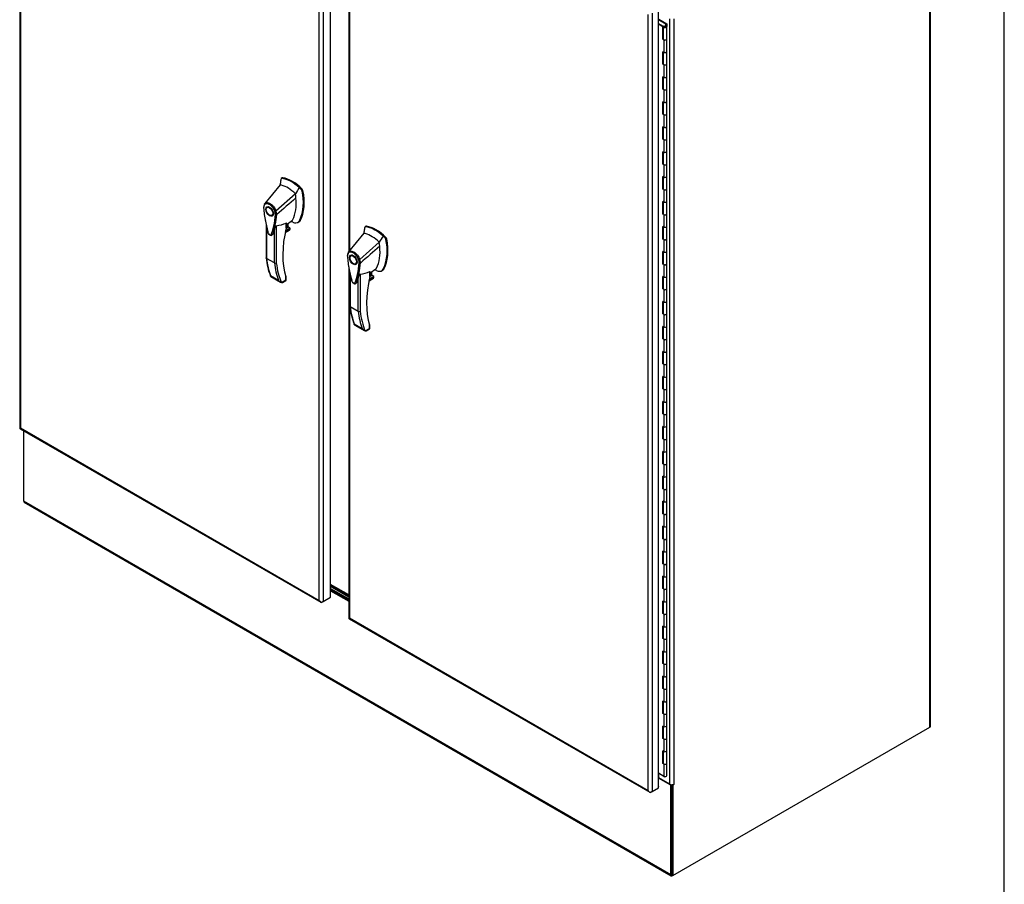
# Model space of a CAD drawing. Header units: inches. Extents: x 1 to 359, y -2 to 239.
# Tile 66 of 67: x 295 to 359, y 142 to 199. Entities that reach past the tile are written whole.
import ezdxf

# ---------------------------------------------------------------- set-up
doc = ezdxf.new("R2010")
doc.units = ezdxf.units.IN
doc.header["$MEASUREMENT"] = 0
for name, color, linetype in [('COM54746-60', 7, 'Continuous'), ('COM70098', 7, 'Continuous'), ('COM70739-9', 7, 'Continuous'), ('COM71195-7', 7, 'Continuous'), ('COM71196-7', 7, 'Continuous'), ('COM71299-7', 7, 'Continuous'), ('COM71300-7', 7, 'Continuous'), ('COM71301-7', 7, 'Continuous'), ('Default', 7, 'Continuous'), ('GSK87756', 7, 'Continuous'), ('HAN13068', 7, 'Continuous')]:
    doc.layers.add(name, color=color, linetype=linetype)

# ---------------------------------------------------------------- blocks, each defined once
blk = doc.blocks.new('SE6')
at = {"layer": 'COM54746-60', "color": 7, "linetype": 'Continuous'}
for p, q in [((337.078, 198.532), (336.596, 198.811)), ((336.596, 198.573), (336.897, 198.399)), ((336.893, 198.351), (336.596, 198.522)), ((336.632, 198.841), (337.14, 198.547)), ((336.897, 198.399), (336.897, 197.583)), ((336.941, 198.419), (336.985, 198.394)), ((336.985, 198.394), (336.985, 198.389)), ((337.078, 198.373), (337.078, 198.532)), ((337.14, 198.547), (337.14, 198.374)), ((336.893, 197.534), (336.893, 198.351)), ((336.907, 198.371), (336.907, 197.555)), ((336.974, 198.371), (336.974, 198.358)), ((337.074, 198.358), (337.074, 198.371)), ((337.078, 198.373), (337.078, 198.369)), ((337.141, 197.555), (337.141, 198.371)), ((336.893, 197.534), (336.941, 197.507)), ((336.907, 197.577), (336.897, 197.583)), ((336.941, 197.507), (336.941, 196.69)), ((337.141, 196.737), (337.141, 197.555)), ((336.941, 196.69), (336.893, 196.717)), ((336.893, 195.902), (336.893, 196.717)), ((336.897, 196.715), (336.897, 195.95)), ((336.907, 196.71), (336.907, 195.922)), ((337.141, 195.922), (337.141, 196.738)), ((336.941, 195.874), (336.893, 195.902)), ((336.897, 195.95), (336.907, 195.944)), ((336.941, 195.874), (336.941, 195.057)), ((337.141, 195.104), (337.141, 195.922)), ((336.941, 195.057), (336.893, 195.084)), ((336.893, 194.269), (336.893, 195.084)), ((336.897, 195.082), (336.897, 194.317)), ((336.907, 195.077), (336.907, 194.289)), ((337.141, 194.289), (337.141, 195.105)), ((336.941, 194.241), (336.893, 194.269)), ((336.897, 194.317), (336.907, 194.311)), ((336.941, 194.241), (336.941, 193.424)), ((337.141, 193.471), (337.141, 194.289)), ((336.941, 193.424), (336.893, 193.451)), ((336.893, 192.636), (336.893, 193.451)), ((336.897, 193.449), (336.897, 192.684)), ((336.907, 193.444), (336.907, 192.656)), ((337.141, 192.656), (337.141, 193.472)), ((336.941, 192.608), (336.893, 192.636)), ((336.897, 192.684), (336.907, 192.678)), ((336.941, 192.608), (336.941, 191.791)), ((337.141, 191.839), (337.141, 192.656)), ((336.941, 191.791), (336.893, 191.818)), ((336.893, 191.003), (336.893, 191.818)), ((336.897, 191.816), (336.897, 191.051)), ((336.907, 191.811), (336.907, 191.023)), ((337.141, 191.023), (337.141, 191.839)), ((336.941, 190.975), (336.893, 191.003)), ((336.897, 191.051), (336.907, 191.045)), ((336.941, 190.975), (336.941, 190.158)), ((337.141, 190.206), (337.141, 191.023)), ((336.941, 190.158), (336.893, 190.185)), ((336.893, 189.37), (336.893, 190.185)), ((336.897, 190.183), (336.897, 189.418)), ((336.907, 190.178), (336.907, 189.39)), ((337.141, 189.39), (337.141, 190.206)), ((336.897, 189.418), (336.907, 189.412)), ((337.141, 188.573), (337.141, 189.39)), ((336.941, 189.342), (336.893, 189.37)), ((336.941, 189.342), (336.941, 188.525)), ((336.941, 188.525), (336.893, 188.552)), ((336.893, 187.737), (336.893, 188.552)), ((336.897, 188.55), (336.897, 187.785)), ((336.907, 188.545), (336.907, 187.757)), ((337.141, 187.757), (337.141, 188.573)), ((336.941, 187.709), (336.893, 187.737)), ((336.897, 187.785), (336.907, 187.779)), ((336.941, 187.709), (336.941, 186.892)), ((337.141, 186.94), (337.141, 187.757)), ((336.941, 186.892), (336.893, 186.919)), ((336.893, 186.104), (336.893, 186.919)), ((336.897, 186.917), (336.897, 186.152)), ((336.907, 186.912), (336.907, 186.124)), ((337.141, 186.124), (337.141, 186.94)), ((336.941, 186.076), (336.893, 186.104)), ((336.897, 186.152), (336.907, 186.146)), ((336.941, 186.076), (336.941, 185.259)), ((337.141, 185.307), (337.141, 186.124)), ((336.941, 185.259), (336.893, 185.286)), ((336.893, 184.471), (336.893, 185.286)), ((336.897, 185.284), (336.897, 184.519)), ((336.907, 185.279), (336.907, 184.491)), ((337.141, 184.491), (337.141, 185.307)), ((336.941, 184.443), (336.893, 184.471)), ((336.897, 184.519), (336.907, 184.513)), ((336.941, 184.443), (336.941, 183.626)), ((337.141, 183.674), (337.141, 184.491)), ((336.941, 183.626), (336.893, 183.653)), ((336.893, 182.838), (336.893, 183.653)), ((336.897, 183.651), (336.897, 182.886)), ((336.907, 183.646), (336.907, 182.858)), ((337.141, 182.858), (337.141, 183.674)), ((336.941, 182.81), (336.893, 182.838)), ((336.897, 182.886), (336.907, 182.881)), ((336.941, 182.81), (336.941, 181.993)), ((337.141, 182.041), (337.141, 182.858)), ((336.941, 181.993), (336.893, 182.02)), ((336.893, 181.205), (336.893, 182.02)), ((336.897, 182.018), (336.897, 181.253)), ((336.907, 182.013), (336.907, 181.225)), ((337.141, 181.225), (337.141, 182.041)), ((336.941, 181.177), (336.893, 181.205)), ((336.897, 181.253), (336.907, 181.248)), ((336.941, 181.177), (336.941, 180.36)), ((337.141, 180.408), (337.141, 181.225)), ((336.941, 180.36), (336.893, 180.387)), ((336.893, 179.572), (336.893, 180.387)), ((336.897, 180.385), (336.897, 179.62)), ((336.907, 180.38), (336.907, 179.592)), ((337.141, 179.592), (337.141, 180.408)), ((336.941, 179.544), (336.893, 179.572)), ((336.897, 179.62), (336.907, 179.615)), ((336.941, 179.544), (336.941, 178.727)), ((337.141, 178.775), (337.141, 179.592)), ((336.941, 178.727), (336.893, 178.754)), ((336.893, 177.939), (336.893, 178.754)), ((336.897, 178.752), (336.897, 177.987)), ((336.907, 178.747), (336.907, 177.959)), ((337.141, 177.959), (337.141, 178.775)), ((336.941, 177.911), (336.893, 177.939)), ((336.897, 177.987), (336.907, 177.982)), ((336.941, 177.911), (336.941, 177.094)), ((337.141, 177.142), (337.141, 177.959)), ((337.141, 176.326), (337.141, 177.142)), ((336.941, 177.094), (336.893, 177.121)), ((336.893, 176.306), (336.893, 177.121)), ((336.897, 177.119), (336.897, 176.354)), ((336.907, 177.114), (336.907, 176.326)), ((336.941, 176.278), (336.893, 176.306)), ((336.897, 176.354), (336.907, 176.349)), ((336.941, 176.278), (336.941, 175.461)), ((337.141, 175.509), (337.141, 176.326)), ((336.941, 175.461), (336.893, 175.488)), ((336.893, 174.673), (336.893, 175.488)), ((336.897, 175.486), (336.897, 174.721)), ((336.907, 175.481), (336.907, 174.693)), ((337.141, 174.693), (337.141, 175.509)), ((336.941, 174.645), (336.893, 174.673)), ((336.897, 174.721), (336.907, 174.716)), ((336.941, 174.645), (336.941, 173.828)), ((337.141, 173.876), (337.141, 174.693)), ((336.941, 173.828), (336.893, 173.855)), ((336.893, 173.04), (336.893, 173.855)), ((336.897, 173.853), (336.897, 173.088)), ((336.907, 173.848), (336.907, 173.06)), ((337.141, 173.06), (337.141, 173.876)), ((336.941, 173.012), (336.893, 173.04)), ((336.897, 173.088), (336.907, 173.083)), ((336.941, 173.012), (336.941, 172.195)), ((337.141, 172.243), (337.141, 173.06)), ((336.941, 172.195), (336.893, 172.222)), ((336.893, 171.407), (336.893, 172.222)), ((336.897, 172.22), (336.897, 171.455)), ((336.907, 172.215), (336.907, 171.427)), ((337.141, 171.427), (337.141, 172.243)), ((336.941, 171.379), (336.893, 171.407)), ((336.897, 171.455), (336.907, 171.45)), ((336.941, 171.379), (336.941, 170.562)), ((337.141, 170.61), (337.141, 171.427)), ((336.941, 170.562), (336.893, 170.589)), ((336.893, 169.774), (336.893, 170.589)), ((336.897, 170.587), (336.897, 169.822)), ((336.907, 170.582), (336.907, 169.794)), ((337.141, 169.794), (337.141, 170.61)), ((336.941, 169.746), (336.893, 169.774)), ((336.897, 169.822), (336.907, 169.817)), ((336.941, 169.746), (336.941, 168.929)), ((337.141, 168.977), (337.141, 169.794)), ((336.941, 168.929), (336.893, 168.956)), ((336.893, 168.141), (336.893, 168.956)), ((336.897, 168.954), (336.897, 168.189)), ((336.907, 168.949), (336.907, 168.161)), ((337.141, 168.161), (337.141, 168.977)), ((336.941, 168.113), (336.893, 168.141)), ((336.897, 168.189), (336.907, 168.184)), ((337.141, 167.344), (337.141, 168.161)), ((336.941, 168.113), (336.941, 167.296)), ((336.941, 167.296), (336.893, 167.323)), ((336.893, 166.508), (336.893, 167.323)), ((336.897, 167.321), (336.897, 166.556)), ((336.907, 167.316), (336.907, 166.528)), ((337.141, 166.528), (337.141, 167.344)), ((336.941, 166.48), (336.893, 166.508)), ((336.897, 166.556), (336.907, 166.551)), ((336.941, 166.48), (336.941, 165.663)), ((337.141, 165.711), (337.141, 166.528)), ((336.941, 165.663), (336.893, 165.69)), ((336.893, 164.875), (336.893, 165.69)), ((336.897, 165.688), (336.897, 164.923)), ((336.907, 165.683), (336.907, 164.895)), ((337.141, 164.895), (337.141, 165.711)), ((336.897, 164.923), (336.907, 164.918)), ((336.941, 164.847), (336.893, 164.875)), ((336.941, 164.847), (336.941, 164.03)), ((337.141, 164.078), (337.141, 164.895)), ((336.941, 164.03), (336.893, 164.057)), ((336.893, 163.242), (336.893, 164.057)), ((336.897, 164.055), (336.897, 163.29)), ((336.907, 164.05), (336.907, 163.262)), ((337.141, 163.262), (337.141, 164.078)), ((336.941, 163.214), (336.893, 163.242)), ((336.897, 163.29), (336.907, 163.285)), ((336.941, 163.214), (336.941, 162.397)), ((337.141, 162.445), (337.141, 163.262)), ((336.941, 162.397), (336.893, 162.424)), ((336.893, 161.609), (336.893, 162.424)), ((336.897, 162.422), (336.897, 161.657)), ((336.907, 162.417), (336.907, 161.629)), ((337.141, 161.629), (337.141, 162.445)), ((336.941, 161.581), (336.893, 161.609)), ((336.897, 161.657), (336.907, 161.652)), ((336.941, 161.581), (336.941, 160.764)), ((337.141, 160.812), (337.141, 161.629)), ((336.941, 160.764), (336.893, 160.791)), ((336.893, 159.976), (336.893, 160.791)), ((336.897, 160.789), (336.897, 160.024)), ((336.907, 160.784), (336.907, 159.996)), ((337.141, 159.996), (337.141, 160.812)), ((336.941, 159.948), (336.893, 159.976)), ((336.897, 160.024), (336.907, 160.019)), ((336.941, 159.948), (336.941, 159.131)), ((337.141, 159.179), (337.141, 159.996)), ((336.941, 159.131), (336.893, 159.158)), ((336.893, 158.343), (336.893, 159.158)), ((336.897, 159.156), (336.897, 158.391)), ((336.907, 159.151), (336.907, 158.363)), ((337.141, 158.363), (337.141, 159.179)), ((336.941, 158.315), (336.893, 158.343)), ((336.897, 158.391), (336.907, 158.386)), ((336.941, 158.315), (336.941, 157.498)), ((337.141, 157.546), (337.141, 158.363)), ((336.941, 157.498), (336.893, 157.525)), ((336.893, 156.71), (336.893, 157.525)), ((336.897, 157.523), (336.897, 156.758)), ((336.907, 157.518), (336.907, 156.73)), ((337.141, 156.73), (337.141, 157.546)), ((336.941, 156.682), (336.893, 156.71)), ((336.897, 156.758), (336.907, 156.753)), ((336.941, 156.682), (336.941, 155.865)), ((337.141, 155.913), (337.141, 156.73)), ((336.941, 155.865), (336.893, 155.892)), ((336.893, 155.077), (336.893, 155.892)), ((336.897, 155.89), (336.897, 155.125)), ((336.907, 155.885), (336.907, 155.097)), ((337.141, 155.097), (337.141, 155.913)), ((336.941, 155.049), (336.893, 155.077)), ((336.897, 155.125), (336.907, 155.12)), ((336.941, 155.049), (336.941, 154.232)), ((337.141, 154.28), (337.141, 155.097)), ((336.941, 154.232), (336.893, 154.259)), ((336.893, 153.444), (336.893, 154.259)), ((336.897, 154.257), (336.897, 153.492)), ((336.907, 154.252), (336.907, 153.464)), ((337.141, 153.464), (337.141, 154.28)), ((336.941, 153.416), (336.893, 153.444)), ((336.897, 153.492), (336.907, 153.487)), ((336.941, 153.416), (336.941, 152.599)), ((337.141, 152.647), (337.141, 153.464)), ((336.941, 152.599), (336.893, 152.626)), ((336.893, 151.811), (336.893, 152.626)), ((336.897, 152.624), (336.897, 151.859)), ((336.907, 152.619), (336.907, 151.831)), ((337.141, 151.831), (337.141, 152.647)), ((336.941, 151.783), (336.893, 151.811)), ((336.897, 151.859), (336.907, 151.854)), ((336.941, 151.783), (336.941, 150.966)), ((337.141, 151.014), (337.141, 151.831)), ((336.893, 150.178), (336.893, 150.993)), ((336.941, 150.966), (336.893, 150.993)), ((336.897, 150.991), (336.897, 150.226)), ((336.907, 150.986), (336.907, 150.198)), ((337.141, 150.198), (337.141, 151.014)), ((336.941, 150.15), (336.893, 150.178)), ((336.897, 150.226), (336.907, 150.221)), ((336.941, 150.15), (336.941, 149.334)), ((337.141, 149.381), (337.141, 150.198)), ((336.941, 149.334), (336.596, 149.533))]:
    blk.add_line(p, q, dxfattribs=at)
for centre, major_axis, start_param, end_param in [((337.024, 198.371), (0.135, 0), 2.775808, 3.404676), ((337.024, 198.371), (-0.117, 0), -0.785398, 3.18711), ((337.024, 198.371), (-0.055, 0), -0.785398, 3.207987), ((337.024, 197.555), (0.135, 0), -3.507377, -3.404676), ((337.024, 197.555), (-0.117, 0), 0, 3.141593), ((337.024, 197.555), (-0.117, 0), 0.785398, 3.141593), ((337.024, 196.738), (-0.117, 0), 0, 3.141593), ((337.024, 196.737), (-0.117, 0), 0.785398, 3.141593), ((337.024, 195.922), (0.135, 0), -3.507377, -3.404676), ((336.809, 196.238), (-0.076, 0.132), 4.366763, 4.535551), ((336.809, 196.238), (-0.076, 0.132), 3.31843, 3.487219), ((336.853, 196.264), (0.076, -0.132), -0.360117, -0.292582), ((337.024, 195.922), (-0.117, 0), 0, 3.141593), ((337.024, 195.922), (-0.117, 0), 0.785398, 3.141593), ((337.024, 195.105), (-0.117, 0), 0, 3.141593), ((337.024, 195.104), (-0.117, 0), 0.785398, 3.141593), ((337.024, 194.289), (0.135, 0), -3.507377, -3.404676), ((337.024, 194.289), (-0.117, 0), 0, 3.141593), ((337.024, 194.289), (-0.117, 0), 0.785398, 3.141593), ((337.024, 193.472), (-0.117, 0), 0, 3.141593), ((337.024, 193.471), (-0.117, 0), 0.785398, 3.141593), ((337.024, 192.656), (0.135, 0), -3.507377, -3.404676), ((337.024, 192.656), (-0.117, 0), 0, 3.141593), ((337.024, 192.656), (-0.117, 0), 0.785398, 3.141593), ((336.809, 191.339), (-0.076, 0.132), 4.366763, 4.535551), ((337.024, 191.839), (-0.117, 0), 0, 3.141593), ((337.024, 191.839), (-0.117, 0), 0.785398, 3.141593), ((337.024, 191.023), (0.135, 0), -3.507377, -3.404676), ((336.809, 191.339), (-0.076, 0.132), 3.31843, 3.487219), ((336.853, 191.365), (0.076, -0.132), -0.360117, -0.292582), ((337.024, 191.023), (-0.117, 0), 0, 3.141593), ((337.024, 191.023), (-0.117, 0), 0.785398, 3.141593), ((337.024, 190.206), (-0.117, 0), 0, 3.141593), ((337.024, 190.206), (-0.117, 0), 0.785398, 3.141593), ((337.024, 189.39), (0.135, 0), -3.507377, -3.404676), ((337.024, 189.39), (-0.117, 0), 0, 3.141593), ((337.024, 189.39), (-0.117, 0), 0.785398, 3.141593), ((337.024, 188.573), (-0.117, 0), 0, 3.141593), ((337.024, 188.573), (-0.117, 0), 0.785398, 3.141593), ((337.024, 187.757), (0.135, 0), -3.507377, -3.404676), ((337.024, 187.757), (-0.117, 0), 0, 3.141593), ((337.024, 187.757), (-0.117, 0), 0.785398, 3.141593), ((337.024, 186.94), (-0.117, 0), 0, 3.141593), ((337.024, 186.94), (-0.117, 0), 0.785398, 3.141593), ((336.809, 186.44), (-0.076, 0.132), 4.366763, 4.535551), ((336.809, 186.44), (-0.076, 0.132), 3.31843, 3.487219), ((336.853, 186.466), (0.076, -0.132), -0.360117, -0.292582), ((337.024, 186.124), (0.135, 0), -3.507377, -3.404676), ((337.024, 186.124), (-0.117, 0), 0, 3.141593), ((337.024, 186.124), (-0.117, 0), 0.785398, 3.141593), ((337.024, 185.307), (-0.117, 0), 0, 3.141593), ((337.024, 185.307), (-0.117, 0), 0.785398, 3.141593), ((337.024, 184.491), (0.135, 0), -3.507377, -3.404676), ((337.024, 184.491), (-0.117, 0), 0, 3.141593), ((337.024, 184.491), (-0.117, 0), 0.785398, 3.141593), ((337.024, 183.674), (-0.117, 0), 0, 3.141593), ((337.024, 183.674), (-0.117, 0), 0.785398, 3.141593), ((337.024, 182.858), (0.135, 0), -3.507377, -3.404676), ((337.024, 182.858), (-0.117, 0), 0, 3.141593), ((337.024, 182.858), (-0.117, 0), 0.785398, 3.141593), ((337.024, 182.041), (-0.117, 0), 0, 3.141593), ((337.024, 182.041), (-0.117, 0), 0.785398, 3.141593), ((337.024, 181.225), (0.135, 0), -3.507377, -3.404676), ((336.809, 181.541), (-0.076, 0.132), 4.366763, 4.535551), ((336.809, 181.541), (-0.076, 0.132), 3.31843, 3.487219), ((336.853, 181.567), (0.076, -0.132), -0.360117, -0.292582), ((337.024, 181.225), (-0.117, 0), 0, 3.141593), ((337.024, 181.225), (-0.117, 0), 0.785398, 3.141593), ((337.024, 180.408), (-0.117, 0), 0, 3.141593), ((337.024, 180.408), (-0.117, 0), 0.785398, 3.141593), ((337.024, 179.592), (0.135, 0), -3.507377, -3.404676), ((337.024, 179.592), (-0.117, 0), 0, 3.141593), ((337.024, 179.592), (-0.117, 0), 0.785398, 3.141593), ((337.024, 178.775), (-0.117, 0), 0.785398, 3.141593), ((337.024, 178.775), (-0.117, 0), 0.783092, 3.141593), ((337.024, 177.959), (0.135, 0), -3.507377, -3.404676), ((337.024, 177.959), (-0.117, 0), 0, 3.141593), ((337.024, 177.959), (-0.117, 0), 0.785398, 3.141593), ((337.024, 177.142), (-0.117, 0), 0, 3.141593), ((337.024, 177.142), (-0.117, 0), 0.785398, 3.141593), ((336.809, 176.642), (-0.076, 0.132), 4.366763, 4.535551), ((336.809, 176.642), (-0.076, 0.132), 3.31843, 3.487219), ((336.853, 176.668), (0.076, -0.132), -0.360117, -0.292582), ((337.024, 176.326), (0.135, 0), -3.507377, -3.404676), ((337.024, 176.326), (-0.117, 0), 0, 3.141593), ((337.024, 176.326), (-0.117, 0), 0.785398, 3.141593), ((337.024, 175.509), (-0.117, 0), 0.785398, 3.141593), ((337.024, 175.509), (-0.117, 0), 0.783092, 3.141593), ((337.024, 174.693), (0.135, 0), -3.507377, -3.404676), ((337.024, 174.693), (-0.117, 0), 0, 3.141593), ((337.024, 174.693), (-0.117, 0), 0.785398, 3.141593), ((337.024, 173.876), (-0.117, 0), 0.785398, 3.141593), ((337.024, 173.876), (-0.117, 0), 0.783092, 3.141593), ((337.024, 173.06), (0.135, 0), -3.507377, -3.404676), ((337.024, 173.06), (-0.117, 0), 0, 3.141593), ((337.024, 173.06), (-0.117, 0), 0.785398, 3.141593), ((337.024, 172.243), (-0.117, 0), 0.785398, 3.141593), ((337.024, 172.243), (-0.117, 0), 0.783092, 3.141593), ((337.024, 171.427), (0.135, 0), -3.507377, -3.404676), ((336.809, 171.743), (-0.076, 0.132), 4.366763, 4.535551), ((336.809, 171.743), (-0.076, 0.132), 3.31843, 3.487219), ((336.853, 171.769), (0.076, -0.132), -0.360117, -0.292582), ((337.024, 171.427), (-0.117, 0), 0, 3.141593), ((337.024, 171.427), (-0.117, 0), 0.785398, 3.141593), ((337.024, 170.61), (-0.117, 0), 0.785398, 3.141593), ((337.024, 170.61), (-0.117, 0), 0.783092, 3.141593), ((337.024, 169.794), (0.135, 0), -3.507377, -3.404676), ((337.024, 169.794), (-0.117, 0), 0, 3.141593), ((337.024, 169.794), (-0.117, 0), 0.785398, 3.141593), ((337.024, 168.977), (-0.117, 0), 0.785398, 3.141593), ((337.024, 168.977), (-0.117, 0), 0.783092, 3.141593), ((337.024, 168.161), (0.135, 0), -3.507377, -3.404676), ((337.024, 168.161), (-0.117, 0), 0, 3.141593), ((337.024, 168.161), (-0.117, 0), 0.785398, 3.141593), ((336.809, 166.844), (-0.076, 0.132), 4.366763, 4.535551), ((337.024, 167.344), (-0.117, 0), 0, 3.141593), ((337.024, 167.344), (-0.117, 0), 0.785398, 3.141593), ((337.024, 166.528), (0.135, 0), -3.507377, -3.404676), ((336.809, 166.844), (-0.076, 0.132), 3.31843, 3.487219), ((336.853, 166.87), (0.076, -0.132), -0.360117, -0.292582), ((337.024, 166.528), (-0.117, 0), 0, 3.141593), ((337.024, 166.528), (-0.117, 0), 0.785398, 3.141593), ((337.024, 165.711), (-0.117, 0), 0.785398, 3.141593), ((337.024, 165.711), (-0.117, 0), 0.783092, 3.141593), ((337.024, 164.895), (0.135, 0), -3.507377, -3.404676), ((337.024, 164.895), (-0.117, 0), 0, 3.141593), ((337.024, 164.895), (-0.117, 0), 0.785398, 3.141593), ((337.024, 164.078), (-0.117, 0), 0.785398, 3.141593), ((337.024, 164.078), (-0.117, 0), 0.783092, 3.141593), ((337.024, 163.262), (0.135, 0), -3.507377, -3.404676), ((337.024, 163.262), (-0.117, 0), 0, 3.141593), ((337.024, 163.262), (-0.117, 0), 0.785398, 3.141593), ((337.024, 162.445), (-0.117, 0), 0, 3.141593), ((337.024, 162.445), (-0.117, 0), 0.785398, 3.141593), ((336.809, 161.945), (-0.076, 0.132), 4.366763, 4.535551), ((336.809, 161.945), (-0.076, 0.132), 3.31843, 3.487219), ((336.853, 161.971), (0.076, -0.132), -0.360117, -0.292582), ((337.024, 161.629), (0.135, 0), -3.507377, -3.404676), ((337.024, 161.629), (-0.117, 0), 0, 3.141593), ((337.024, 161.629), (-0.117, 0), 0.785398, 3.141593), ((337.024, 160.812), (-0.117, 0), 0.785398, 3.141593), ((337.024, 160.812), (-0.117, 0), 0.783092, 3.141593), ((337.024, 159.996), (0.135, 0), -3.507377, -3.404676), ((337.024, 159.996), (-0.117, 0), 0, 3.141593), ((337.024, 159.996), (-0.117, 0), 0.785398, 3.141593), ((337.024, 159.179), (-0.117, 0), 0, 3.141593), ((337.024, 159.179), (-0.117, 0), 0.785398, 3.141593), ((337.024, 158.363), (0.135, 0), -3.507377, -3.404676), ((337.024, 158.363), (-0.117, 0), 0, 3.141593), ((337.024, 158.363), (-0.117, 0), 0.785398, 3.141593), ((337.024, 157.546), (-0.117, 0), 0.785398, 3.141593), ((337.024, 157.546), (-0.117, 0), 0.783092, 3.141593), ((337.024, 156.73), (0.135, 0), -3.507377, -3.404676), ((336.809, 157.046), (-0.076, 0.132), 4.366763, 4.535551), ((336.809, 157.046), (-0.076, 0.132), 3.31843, 3.487219), ((336.853, 157.072), (0.076, -0.132), -0.360117, -0.292579), ((337.024, 156.73), (-0.117, 0), 0, 3.141593), ((337.024, 156.73), (-0.117, 0), 0.785398, 3.141593), ((337.024, 155.913), (-0.117, 0), 0, 3.141593), ((337.024, 155.913), (-0.117, 0), 0.785398, 3.141593), ((337.024, 155.097), (0.135, 0), -3.507377, -3.404676), ((337.024, 155.097), (-0.117, 0), 0, 3.141593), ((337.024, 155.097), (-0.117, 0), 0.785398, 3.141593), ((337.024, 154.28), (-0.117, 0), 0.785398, 3.141593), ((337.024, 154.28), (-0.117, 0), 0.783092, 3.141593), ((337.024, 153.464), (0.135, 0), -3.507377, -3.404676), ((337.024, 153.464), (-0.117, 0), 0, 3.141593), ((337.024, 153.464), (-0.117, 0), 0.785398, 3.141593), ((336.809, 152.147), (-0.076, 0.132), 4.366763, 4.535551), ((336.809, 152.147), (-0.076, 0.132), 3.31843, 3.487219), ((336.853, 152.173), (0.076, -0.132), -0.360117, -0.292583), ((337.024, 152.647), (-0.117, 0), 0.785398, 3.141593), ((337.024, 152.647), (-0.117, 0), 0.783092, 3.141593), ((337.024, 151.831), (0.135, 0), -3.507377, -3.404676), ((337.024, 151.831), (-0.117, 0), 0, 3.141593), ((337.024, 151.831), (-0.117, 0), 0.785398, 3.141593), ((337.024, 151.014), (-0.117, 0), 0.785398, 3.141593), ((337.024, 151.014), (-0.117, 0), 0.783092, 3.141593), ((337.024, 150.198), (0.135, 0), -3.507377, -3.404676), ((337.024, 150.198), (-0.117, 0), 0, 3.141593), ((337.024, 150.198), (-0.117, 0), 0.785398, 3.141593), ((337.024, 149.381), (-0.117, 0), 0.785398, 3.141593), ((337.024, 149.343), (0.05, 0), 4.60184, 4.822938)]:
    blk.add_ellipse(centre, major_axis=major_axis, ratio=0.57735, start_param=start_param, end_param=end_param, dxfattribs=at)
blk.add_ellipse((337.024, 198.371), major_axis=(0.05, 0), ratio=0.57735, dxfattribs=at)
at = {"layer": 'COM70098', "color": 7, "linetype": 'Continuous'}
for p, q in [((316.332, 161.139), (315.149, 161.822)), ((316.332, 161.062), (315.149, 161.744)), ((315.149, 161.618), (316.332, 160.935)), ((315.149, 161.54), (316.332, 160.858))]:
    blk.add_line(p, q, dxfattribs=at)
at = {"layer": 'COM70739-9', "color": 7, "linetype": 'Continuous'}
blk.add_line((316.332, 161.205), (315.149, 161.887), dxfattribs=at)
at = {"layer": 'COM71195-7', "color": 7, "linetype": 'Continuous'}
for p, q in [((294.81, 223.019), (294.81, 172.117)), ((294.866, 222.864), (294.866, 172.117)), ((315.149, 161.043), (315.149, 211.945)), ((314.396, 160.841), (314.396, 211.588)), ((314.665, 211.665), (314.665, 160.764)), ((294.838, 172.069), (314.503, 160.715)), ((294.866, 172.117), (314.396, 160.841)), ((314.665, 160.764), (315.149, 161.043)), ((314.481, 160.735), (314.481, 160.735)), ((314.665, 160.764), (314.598, 160.725))]:
    blk.add_line(p, q, dxfattribs=at)
for centre, major_axis, ratio, start_param, end_param in [((295, 172.117), (0.19, 0), 0.57735, 3.141593, 3.403392), ((295, 172.194), (-0.19, -0.11), 0.000359, 0.261592, 0.785191), ((295, 172.194), (-0.19, -0.11), 0.000359, -0.785191, -0.261592), ((294.933, 172.233), (0.095, 0.165), 0.57735, 2.879793, 3.141593), ((314.53, 160.919), (0.134, -0.233), 0.57759, 4.712596, 5.236195), ((314.53, 160.919), (0.134, -0.233), 0.57759, 4.712182, 5.23578), ((314.53, 160.841), (0.19, 0), 0.57735, 4.45059, 5.497787), ((314.598, 160.88), (0.095, 0.165), 0.57735, 2.879793, 3.926991)]:
    blk.add_ellipse(centre, major_axis=major_axis, ratio=ratio, start_param=start_param, end_param=end_param, dxfattribs=at)
at = {"layer": 'COM71196-7', "color": 7, "linetype": 'Continuous'}
for p, q in [((316.332, 210.593), (316.332, 183.646)), ((316.387, 210.438), (316.387, 183.714)), ((335.918, 148.416), (335.918, 199.162)), ((336.186, 199.24), (336.186, 148.338)), ((336.596, 148.575), (336.596, 199.477)), ((316.332, 182.656), (316.332, 159.691)), ((316.387, 182.376), (316.387, 159.691)), ((316.36, 159.643), (336.024, 148.29)), ((316.387, 159.691), (335.918, 148.416)), ((336.003, 148.31), (336.003, 148.31)), ((336.186, 148.338), (336.119, 148.299)), ((336.186, 148.338), (336.596, 148.575)), ((336.596, 148.661), (336.603, 148.656)), ((336.603, 148.656), (336.596, 148.652)), ((336.603, 148.579), (336.596, 148.575)), ((336.603, 148.579), (336.603, 148.656))]:
    blk.add_line(p, q, dxfattribs=at)
for centre, major_axis, ratio, start_param, end_param in [((316.522, 159.691), (0.19, 0), 0.57735, 3.141593, 3.403392), ((316.522, 159.769), (-0.19, -0.11), 0.000359, -0.785191, -0.261592), ((316.522, 159.769), (-0.19, -0.11), 0.000359, 0.261592, 0.785191), ((316.455, 159.808), (0.095, 0.165), 0.57735, 2.879793, 3.141593), ((336.052, 148.493), (0.134, -0.233), 0.57759, 4.712596, 5.236195), ((336.052, 148.493), (0.134, -0.233), 0.57759, 4.712182, 5.23578), ((336.052, 148.416), (0.19, 0), 0.57735, 4.45059, 5.497787), ((336.119, 148.454), (0.095, 0.165), 0.57735, 2.879793, 3.926991)]:
    blk.add_ellipse(centre, major_axis=major_axis, ratio=ratio, start_param=start_param, end_param=end_param, dxfattribs=at)
at = {"layer": 'COM71299-7', "color": 7, "linetype": 'Continuous'}
for p, q in [((295.064, 171.938), (295.064, 167.36)), ((295.064, 167.36), (337.398, 142.918)), ((295.103, 167.273), (337.438, 142.831)), ((316.332, 160.807), (315.149, 161.49)), ((315.149, 161.475), (316.332, 160.792)), ((337.398, 148.76), (336.596, 149.223)), ((337.453, 148.792), (337.398, 148.76)), ((337.398, 142.918), (337.398, 148.76)), ((337.465, 142.957), (337.465, 148.791))]:
    blk.add_line(p, q, dxfattribs=at)
for centre, end_param in [((295.198, 167.438), 3.141593), ((337.533, 142.996), 3.926991)]:
    blk.add_ellipse(centre, major_axis=(0.095, 0.165), ratio=0.57735, start_param=2.356194, end_param=end_param, dxfattribs=at)
at = {"layer": 'COM71300-7', "color": 7, "linetype": 'Continuous'}
for p in [(295.064, 167.36), (295.064, 167.358)]:
    blk.add_line(p, (295.064, 167.358), dxfattribs=at)
at = {"layer": 'COM71301-7', "color": 7, "linetype": 'Continuous'}
for p, q in [((354.4, 152.624), (354.4, 211.306)), ((354.344, 152.547), (354.344, 211.228)), ((337.331, 148.823), (337.331, 198.883)), ((337.6, 198.883), (337.6, 148.823)), ((337.533, 142.841), (354.344, 152.547)), ((336.628, 149.23), (336.628, 149.515)), ((337.331, 148.823), (336.628, 149.23)), ((337.6, 148.799), (337.533, 148.76)), ((337.577, 148.812), (337.6, 148.799)), ((337.6, 148.823), (337.6, 148.799)), ((337.465, 148.791), (337.465, 142.879)), ((337.478, 148.792), (337.533, 148.76)), ((337.533, 148.76), (337.533, 142.841)), ((337.465, 142.879), (337.533, 142.841))]:
    blk.add_line(p, q, dxfattribs=at)
for centre, major_axis, start_param, end_param in [((354.21, 152.624), (-0.19, 0), 2.356194, 3.141593), ((336.56, 149.191), (-0.095, 0), 3.926991, 4.32302), ((337.465, 148.901), (0.19, 0), 3.926991, 5.497787)]:
    blk.add_ellipse(centre, major_axis=major_axis, ratio=0.57735, start_param=start_param, end_param=end_param, dxfattribs=at)
at = {"layer": 'GSK87756', "color": 7, "linetype": 'Continuous'}
for p, q in [((316.332, 161.075), (315.149, 161.758)), ((316.332, 160.922), (315.149, 161.604))]:
    blk.add_line(p, q, dxfattribs=at)
at = {"layer": 'HAN13068', "color": 7, "linetype": 'Continuous'}
for p, q in [((311.894, 188.364), (311.844, 188.017)), ((311.905, 188.406), (311.894, 188.364)), ((311.984, 188.472), (311.926, 188.438)), ((311.96, 188.445), (312.016, 188.477)), ((311.844, 188.017), (310.838, 186.793)), ((313.231, 187.711), (313.103, 187.833)), ((313.231, 187.711), (313.287, 187.744)), ((313.286, 187.609), (313.342, 187.641)), ((312.844, 187.439), (311.572, 186.303)), ((310.838, 186.793), (310.81, 186.759)), ((311.095, 186.587), (311.006, 186.536)), ((311.306, 186.017), (311.395, 186.068)), ((311.622, 186.068), (311.624, 186.069)), ((312.242, 185.179), (312.242, 185.521)), ((312.259, 185.422), (312.632, 185.689)), ((313.01, 185.559), (313.069, 185.593)), ((313.117, 185.672), (313.174, 185.705)), ((310.928, 185.433), (310.928, 183.244)), ((310.955, 185.309), (310.955, 183.206)), ((311.471, 182.908), (311.471, 185.089)), ((311.598, 185.344), (311.598, 182.913)), ((312.179, 184.902), (312.448, 185.056)), ((312.182, 184.913), (312.479, 185.085)), ((312.508, 185.154), (312.195, 184.974)), ((312.207, 185.03), (312.489, 185.193)), ((312.241, 185.176), (312.358, 185.244)), ((312.259, 185.204), (312.259, 185.501)), ((312.358, 185.244), (312.358, 185.493)), ((312.367, 185.256), (312.367, 185.499)), ((312.489, 185.193), (312.367, 185.263)), ((317.375, 185.2), (317.324, 184.853)), ((317.385, 185.242), (317.375, 185.2)), ((317.464, 185.308), (317.406, 185.274)), ((317.44, 185.281), (317.496, 185.314)), ((317.324, 184.853), (316.318, 183.629)), ((318.324, 184.275), (317.052, 183.139)), ((318.711, 184.547), (318.583, 184.669)), ((318.711, 184.547), (318.767, 184.58)), ((318.766, 184.445), (318.822, 184.477)), ((316.318, 183.629), (316.29, 183.595)), ((311.471, 182.908), (310.955, 183.206)), ((316.575, 183.423), (316.486, 183.372)), ((316.786, 182.853), (316.875, 182.904)), ((317.102, 182.904), (317.104, 182.905)), ((317.722, 182.015), (317.722, 182.357)), ((317.739, 182.258), (318.112, 182.525)), ((317.739, 182.04), (317.739, 182.337)), ((317.838, 182.08), (317.838, 182.329)), ((317.847, 182.092), (317.847, 182.335)), ((318.49, 182.395), (318.549, 182.429)), ((318.597, 182.508), (318.654, 182.541)), ((311.219, 182.085), (311.736, 181.787)), ((311.247, 182.013), (311.873, 181.652)), ((311.932, 181.63), (312.22, 181.796)), ((312.002, 181.64), (312.217, 181.763)), ((312.22, 181.796), (312.22, 181.995)), ((312.247, 181.815), (312.247, 181.976)), ((316.408, 182.269), (316.408, 180.081)), ((316.435, 182.145), (316.435, 180.042)), ((316.951, 179.744), (316.951, 181.925)), ((317.078, 182.18), (317.078, 179.749)), ((317.66, 181.738), (317.928, 181.893)), ((317.662, 181.749), (317.959, 181.921)), ((317.988, 181.99), (317.675, 181.81)), ((317.687, 181.866), (317.969, 182.029)), ((317.721, 182.012), (317.838, 182.08)), ((317.969, 182.029), (317.847, 182.099)), ((316.951, 179.744), (316.435, 180.042)), ((316.699, 178.921), (317.216, 178.623)), ((316.727, 178.849), (317.353, 178.488)), ((317.412, 178.466), (317.7, 178.632)), ((317.482, 178.476), (317.697, 178.6)), ((317.7, 178.632), (317.7, 178.831)), ((317.727, 178.652), (317.727, 178.812))]:
    blk.add_line(p, q, dxfattribs=at)
for centre, radius, start, end in [((311.952, 188.398), 0.0478, 80.57156, 170.09371), ((310.384, 186.885), 2.99, 336.06491, 13.99549), ((313.081, 187.565), 0.21, 12.12422, 44.31154), ((311.102, 186.584), 0.337, 153.45406, 184.20608), ((311.09, 186.529), 0.32, 141.11203, 182.47497), ((311.102, 186.584), 0.337, 141.55217, 146.85821), ((311.494, 186.466), 0.181, 272.98106, 295.53925), ((310.834, 186.055), 0.708, 1.4293, 19.06819), ((310.868, 186.029), 0.755, 2.98151, 21.32136), ((318.586, 187.096), 7.837, 190.09001, 195.88696), ((306.653, 186.432), 4.984, 340.56542, 355.82537), ((311.587, 186.154), 0.0931, 241.17241, 292.54547), ((311.331, 187.576), 2.248, 276.83272, 293.90537), ((311.247, 182.471), 3.418, 65.17768, 67.57798), ((312.199, 185.204), 0.06, 346.46287, 0), ((312.385, 185.157), 0.119, 301.76301, 322.50066), ((312.469, 185.159), 0.0385, 352.48421, 59.47215), ((317.432, 185.234), 0.0478, 80.57156, 170.09371), ((315.865, 183.722), 2.99, 336.06491, 13.99549), ((318.561, 184.401), 0.21, 12.12422, 44.31154), ((316.582, 183.42), 0.337, 141.55217, 146.85821), ((315.588, 183.753), 4.688, 186.15231, 201.4027), ((316.582, 183.42), 0.337, 153.45406, 184.20608), ((316.57, 183.365), 0.32, 141.11203, 182.47497), ((316.974, 183.302), 0.181, 272.98106, 295.53925), ((316.315, 182.891), 0.708, 1.4293, 19.06819), ((316.348, 182.865), 0.755, 2.98151, 21.32136), ((311.53, 183.027), 0.133, 243.40997, 300.79876), ((324.066, 183.932), 7.837, 190.09001, 195.88696), ((312.133, 183.268), 4.984, 340.56542, 355.82537), ((317.067, 182.99), 0.0931, 241.17241, 292.54547), ((316.811, 184.412), 2.248, 276.83272, 293.90537), ((316.727, 179.307), 3.418, 65.17768, 67.57798), ((312.046, 181.969), 0.36, 210.45213, 251.46621), ((312.187, 181.815), 0.06, 300, 360), ((317.679, 182.04), 0.06, 346.46287, 0), ((317.865, 181.993), 0.119, 301.76301, 322.50066), ((317.95, 181.996), 0.0385, 352.48421, 59.47215), ((311.787, 181.693), 0.158, 335.6435, 336.40064), ((321.069, 180.589), 4.688, 186.15231, 201.4027), ((317.01, 179.863), 0.133, 243.40997, 300.79876), ((317.526, 178.805), 0.36, 210.45213, 251.46621), ((317.268, 178.529), 0.158, 335.6435, 336.40064), ((317.667, 178.652), 0.06, 300, 0)]:
    blk.add_arc(centre, radius, start, end, dxfattribs=at)
for centre, major_axis, ratio, start_param, end_param in [((314.456, 186.189), (-1.861, 3.223), 0.57735, 0.554197, 0.680783), ((312.595, 186.099), (-1.292, 2.238), 0.57735, 5.216072, 5.852948), ((312.047, 188.364), (0.062, -0.108), 0.57735, 2.711356, 3.141593), ((312.652, 186.132), (-1.292, 2.238), 0.57735, 5.142626, 5.852948), ((312.344, 185.954), (-1.142, 1.979), 0.57735, -0.49151, -0.47064), ((312.344, 185.954), (-1.142, 1.979), 0.57735, -0.533193, -0.49151), ((312.344, 185.954), (-1.142, 1.979), 0.57735, 5.183029, 5.749992), ((310.791, 188.37), (1.861, -3.223), 0.57735, 0.347274, 1.032882), ((313.256, 187.666), (0.063, -0.108), 0.57735, 1.032882, 2.001033), ((310.483, 188.192), (1.711, -2.963), 0.57735, 0.347274, 0.9125), ((310.483, 188.192), (1.711, -2.963), 0.57735, 0.961917, 1.005578), ((310.483, 188.192), (1.711, -2.963), 0.57735, 0.934083, 0.961917), ((310.483, 188.192), (1.711, -2.963), 0.57735, 0.9125, 0.934083), ((311.245, 186.328), (0.175, -0.303), 0.57735, 3.396895, 3.682808), ((311.245, 186.328), (0.175, -0.303), 0.57735, 5.74197, 6.027883), ((312.386, 186.065), (-0.225, 0.39), 0.57735, 3.222446, 3.488867), ((312.637, 186.209), (0.375, -0.65), 0.57735, -0.71714, -0.516378), ((312.637, 186.209), (-0.375, 0.65), 0.57735, 2.625215, 3.488867), ((312.694, 186.242), (-0.375, 0.65), 0.57735, 3.141593, 3.488867), ((316.6, 186.071), (-3.239, -5.609), 0.57735, 5.185461, 5.79467), ((312.199, 185.204), (-0.06, 0), 0.57735, 2.356194, 3.141593), ((312.199, 185.204), (-0.0583, 0.014), 0.372014, 2.470308, 3.141593), ((312.195, 185.316), (-0.101, -0.175), 0.57735, 1.252561, 2.850817), ((312.184, 185.322), (-0.094, -0.162), 0.57735, 1.387509, 2.781037), ((312.337, 185.256), (-0.03, 0), 0.57735, 2.356194, 3.141593), ((312.422, 185.129), (-0.063, -0.108), 0.57735, 1.492881, 2.113829), ((319.936, 183.025), (-1.861, 3.223), 0.57735, 0.554197, 0.680783), ((318.075, 182.935), (-1.292, 2.238), 0.57735, 5.216072, 5.852948), ((317.527, 185.2), (0.062, -0.108), 0.57735, 2.711356, 3.141593), ((318.132, 182.968), (-1.292, 2.238), 0.57735, 5.142626, 5.852948), ((317.824, 182.79), (-1.142, 1.979), 0.57735, -0.49151, -0.47064), ((317.824, 182.79), (-1.142, 1.979), 0.57735, -0.533193, -0.49151), ((317.824, 182.79), (-1.142, 1.979), 0.57735, 5.183029, 5.749992), ((315.964, 185.028), (1.711, -2.963), 0.57735, 0.961917, 1.005578), ((316.271, 185.206), (1.861, -3.223), 0.57735, 0.347274, 1.032882), ((318.737, 184.502), (0.063, -0.108), 0.57735, 1.032882, 2.001033), ((315.964, 185.028), (1.711, -2.963), 0.57735, 0.347274, 0.9125), ((315.964, 185.028), (1.711, -2.963), 0.57735, 0.934083, 0.961917), ((315.964, 185.028), (1.711, -2.963), 0.57735, 0.9125, 0.934083), ((316.145, 186.967), (-3.7, -6.408), 0.57735, -0.658671, -0.441314), ((316.725, 183.164), (0.175, -0.303), 0.57735, 3.396895, 3.682808), ((316.661, 186.669), (-3.7, -6.408), 0.57735, -0.658671, -0.441314), ((316.725, 186.632), (-3.655, -6.33), 0.57735, 5.625294, 5.881649), ((316.725, 183.164), (0.175, -0.303), 0.57735, 5.74197, 6.027883), ((317.675, 182.152), (-0.101, -0.175), 0.57735, 1.252561, 2.850817), ((317.664, 182.158), (0.094, 0.162), 0.57735, 4.529102, 5.92263), ((317.866, 182.901), (-0.225, 0.39), 0.57735, 3.222446, 3.488867), ((318.117, 183.046), (0.375, -0.65), 0.57735, -0.71714, -0.516378), ((318.117, 183.046), (-0.375, 0.65), 0.57735, 2.625215, 3.488867), ((318.174, 183.078), (-0.375, 0.65), 0.57735, 3.141593, 3.488867), ((312.157, 181.833), (-0.0623, 0.0676), 0.368973, 3.059018, 3.844416), ((312.178, 182.019), (-0.0573, -0.0179), 0.720992, 2.15675, 3.145085), ((312.157, 181.833), (-0.0897, 0.0201), 0.368973, 2.438769, 3.224167), ((322.08, 182.907), (-3.239, -5.609), 0.57735, 5.185461, 5.79467), ((317.679, 182.04), (-0.06, 0), 0.57735, 2.356194, 3.141593), ((317.679, 182.04), (-0.0583, 0.014), 0.372014, 2.470308, 3.141593), ((317.817, 182.092), (-0.03, 0), 0.57735, 2.356194, 3.141591), ((317.902, 181.965), (-0.062, -0.108), 0.57735, 1.492881, 2.113829), ((321.625, 183.803), (-3.7, -6.408), 0.57735, -0.658671, -0.441314), ((322.141, 183.505), (-3.7, -6.408), 0.57735, -0.658671, -0.441314), ((322.205, 183.468), (-3.655, -6.33), 0.57735, 5.625294, 5.881649), ((317.637, 178.669), (-0.0623, 0.0676), 0.368973, 3.059018, 3.844416), ((317.658, 178.855), (-0.0573, -0.0179), 0.720992, 2.15675, 3.145085), ((317.637, 178.669), (-0.0897, 0.0201), 0.368973, 2.438769, 3.224167)]:
    blk.add_ellipse(centre, major_axis=major_axis, ratio=ratio, start_param=start_param, end_param=end_param, dxfattribs=at)
for centre, major_axis in [((311.156, 186.277), (0.175, -0.303)), ((311.156, 186.277), (0.15, -0.26)), ((316.636, 183.113), (0.175, -0.303)), ((316.636, 183.113), (0.15, -0.26))]:
    blk.add_ellipse(centre, major_axis=major_axis, ratio=0.57735, dxfattribs=at)
for points in [[(313.103, 187.833), (313.017, 187.702), (312.931, 187.571), (312.844, 187.439)], [(312.883, 187.161), (312.463, 186.797), (312.044, 186.433), (311.624, 186.069)], [(311.353, 184.774), (311.348, 184.758), (311.34, 184.745), (311.328, 184.737)], [(318.583, 184.669), (318.497, 184.538), (318.411, 184.407), (318.324, 184.275)], [(318.363, 183.997), (317.943, 183.633), (317.524, 183.269), (317.104, 182.905)], [(316.833, 181.61), (316.828, 181.594), (316.82, 181.581), (316.808, 181.573)]]:
    blk.add_open_spline(points, degree=3, dxfattribs=at)
for points, knots in [([(310.838, 186.793), (310.86, 186.815), (310.886, 186.831), (310.944, 186.851), (310.975, 186.855), (311.042, 186.851), (311.077, 186.843), (311.149, 186.816), (311.186, 186.797), (311.259, 186.748), (311.295, 186.719), (311.364, 186.651), (311.396, 186.614), (311.457, 186.532), (311.485, 186.488), (311.533, 186.398), (311.555, 186.35), (311.572, 186.303)], [0, 0, 0, 0, 0.125, 0.125, 0.25, 0.25, 0.375, 0.375, 0.5, 0.5, 0.625, 0.625, 0.75, 0.75, 0.875, 0.875, 1, 1, 1, 1]), ([(310.766, 186.559), (310.761, 186.556), (310.758, 186.552), (310.753, 186.544), (310.752, 186.54), (310.753, 186.534), (310.753, 186.532), (310.755, 186.528), (310.756, 186.526), (310.759, 186.523), (310.761, 186.521), (310.765, 186.518), (310.768, 186.516), (310.77, 186.515)], [0, 0, 0, 0, 0.25, 0.25, 0.5, 0.5, 0.625, 0.625, 0.75, 0.75, 0.875, 0.875, 1, 1, 1, 1]), ([(310.77, 186.515), (310.791, 186.229), (310.828, 185.937), (310.909, 185.49), (310.94, 185.34), (310.993, 185.112), (311.012, 185.036), (311.038, 184.941), (311.042, 184.921), (311.056, 184.883), (311.066, 184.864), (311.099, 184.811), (311.129, 184.782), (311.189, 184.748), (311.218, 184.744), (311.251, 184.759), (311.26, 184.768), (311.273, 184.791), (311.278, 184.805), (311.303, 184.872), (311.321, 184.927), (311.374, 185.093), (311.405, 185.207), (311.485, 185.561), (311.522, 185.81), (311.542, 186.072)], [0, 0, 0, 0, 0.25, 0.25, 0.375, 0.375, 0.4375, 0.4375, 0.453125, 0.453125, 0.46875, 0.46875, 0.5, 0.5, 0.53125, 0.53125, 0.546875, 0.546875, 0.5625, 0.5625, 0.625, 0.625, 0.75, 0.75, 1, 1, 1, 1]), ([(310.838, 186.793), (310.832, 186.785), (310.828, 186.775), (310.829, 186.752), (310.834, 186.74), (310.841, 186.73)], [0, 0, 0, 0, 0.5, 0.5, 1, 1, 1, 1]), ([(311.503, 186.286), (311.488, 186.329), (311.469, 186.371), (311.441, 186.422), (311.436, 186.432), (311.424, 186.453), (311.418, 186.463), (311.399, 186.492), (311.386, 186.511), (311.358, 186.548), (311.344, 186.565), (311.322, 186.591), (311.314, 186.599), (311.299, 186.615), (311.291, 186.623), (311.252, 186.661), (311.22, 186.688), (311.153, 186.732), (311.121, 186.749), (311.08, 186.764), (311.072, 186.767), (311.056, 186.772), (311.048, 186.774), (311.024, 186.779), (311.009, 186.782), (310.979, 186.783), (310.964, 186.783), (310.936, 186.779), (310.922, 186.776), (310.884, 186.763), (310.861, 186.749), (310.841, 186.73)], [0, 0, 0, 0, 0.125, 0.125, 0.15625, 0.15625, 0.1875, 0.1875, 0.25, 0.25, 0.3125, 0.3125, 0.34375, 0.34375, 0.375, 0.375, 0.5, 0.5, 0.625, 0.625, 0.65625, 0.65625, 0.6875, 0.6875, 0.75, 0.75, 0.8125, 0.8125, 0.875, 0.875, 1, 1, 1, 1]), ([(312.242, 185.521), (312.244, 185.522), (312.247, 185.522), (312.25, 185.522), (312.252, 185.522), (312.256, 185.519), (312.257, 185.517), (312.259, 185.511), (312.259, 185.508), (312.259, 185.504), (312.259, 185.503), (312.259, 185.503)], [0, 0, 0, 0, 0.0625, 0.0625, 0.125, 0.125, 0.25, 0.25, 0.375, 0.375, 0.3976584, 0.3976584, 0.3976584, 0.3976584]), ([(311.046, 184.882), (311.048, 184.878), (311.057, 184.85), (311.096, 184.796), (311.156, 184.742), (311.221, 184.713), (311.28, 184.712), (311.318, 184.725), (311.329, 184.737), (311.329, 184.738)], [0, 0, 0, 0, 0.027671, 0.239155, 0.459751, 0.671787, 0.84245, 0.998746, 1, 1, 1, 1]), ([(311.471, 185.089), (311.451, 185.019), (311.43, 184.952), (311.395, 184.851), (311.382, 184.818), (311.362, 184.768), (311.352, 184.755), (311.34, 184.745)], [0, 0, 0, 0, 0.2045748, 0.2045748, 0.3106572, 0.3106572, 0.3644617, 0.3644617, 0.3644617, 0.3644617]), ([(311.471, 185.089), (311.482, 185.129), (311.496, 185.171), (311.523, 185.237), (311.533, 185.26), (311.552, 185.294), (311.558, 185.306), (311.571, 185.324), (311.576, 185.329), (311.587, 185.34), (311.593, 185.343), (311.598, 185.344)], [0, 0, 0, 0, 0.5, 0.5, 0.75, 0.75, 0.875, 0.875, 0.9375, 0.9375, 1, 1, 1, 1]), ([(316.318, 183.629), (316.312, 183.621), (316.309, 183.611), (316.309, 183.588), (316.314, 183.576), (316.321, 183.566)], [0, 0, 0, 0, 0.5, 0.5, 1, 1, 1, 1]), ([(316.318, 183.629), (316.34, 183.651), (316.366, 183.667), (316.424, 183.687), (316.455, 183.691), (316.522, 183.687), (316.557, 183.679), (316.629, 183.652), (316.666, 183.633), (316.739, 183.585), (316.775, 183.555), (316.844, 183.487), (316.876, 183.45), (316.937, 183.368), (316.965, 183.324), (317.013, 183.234), (317.035, 183.186), (317.052, 183.139)], [0, 0, 0, 0, 0.125, 0.125, 0.25, 0.25, 0.375, 0.375, 0.5, 0.5, 0.625, 0.625, 0.75, 0.75, 0.875, 0.875, 1, 1, 1, 1]), ([(316.983, 183.122), (316.968, 183.165), (316.949, 183.207), (316.921, 183.258), (316.916, 183.268), (316.904, 183.289), (316.898, 183.299), (316.879, 183.328), (316.866, 183.347), (316.838, 183.384), (316.824, 183.402), (316.802, 183.427), (316.794, 183.435), (316.779, 183.452), (316.771, 183.459), (316.732, 183.497), (316.7, 183.524), (316.634, 183.568), (316.601, 183.585), (316.56, 183.6), (316.552, 183.603), (316.536, 183.608), (316.528, 183.61), (316.504, 183.616), (316.489, 183.618), (316.459, 183.619), (316.444, 183.619), (316.416, 183.615), (316.402, 183.612), (316.364, 183.599), (316.341, 183.585), (316.321, 183.566)], [0, 0, 0, 0, 0.125, 0.125, 0.15625, 0.15625, 0.1875, 0.1875, 0.25, 0.25, 0.3125, 0.3125, 0.34375, 0.34375, 0.375, 0.375, 0.5, 0.5, 0.625, 0.625, 0.65625, 0.65625, 0.6875, 0.6875, 0.75, 0.75, 0.8125, 0.8125, 0.875, 0.875, 1, 1, 1, 1]), ([(310.955, 183.206), (310.95, 183.209), (310.947, 183.211), (310.94, 183.217), (310.937, 183.22), (310.933, 183.227), (310.931, 183.23), (310.929, 183.237), (310.928, 183.241), (310.928, 183.244)], [0, 0, 0, 0, 0.125, 0.125, 0.25, 0.25, 0.375, 0.375, 0.4994523, 0.4994523, 0.4994523, 0.4994523]), ([(316.246, 183.395), (316.241, 183.392), (316.238, 183.388), (316.233, 183.38), (316.232, 183.376), (316.233, 183.37), (316.233, 183.368), (316.235, 183.364), (316.236, 183.362), (316.239, 183.359), (316.241, 183.357), (316.245, 183.354), (316.248, 183.352), (316.25, 183.351)], [0, 0, 0, 0, 0.25, 0.25, 0.5, 0.5, 0.625, 0.625, 0.75, 0.75, 0.875, 0.875, 1, 1, 1, 1]), ([(316.25, 183.351), (316.271, 183.065), (316.308, 182.773), (316.389, 182.326), (316.42, 182.176), (316.473, 181.948), (316.492, 181.872), (316.518, 181.777), (316.522, 181.757), (316.536, 181.719), (316.546, 181.7), (316.579, 181.647), (316.609, 181.618), (316.669, 181.584), (316.698, 181.58), (316.731, 181.596), (316.74, 181.604), (316.753, 181.627), (316.758, 181.642), (316.783, 181.708), (316.801, 181.763), (316.854, 181.929), (316.885, 182.044), (316.965, 182.397), (317.002, 182.646), (317.022, 182.908)], [0, 0, 0, 0, 0.25, 0.25, 0.375, 0.375, 0.4375, 0.4375, 0.453125, 0.453125, 0.46875, 0.46875, 0.5, 0.5, 0.53125, 0.53125, 0.546875, 0.546875, 0.5625, 0.5625, 0.625, 0.625, 0.75, 0.75, 1, 1, 1, 1]), ([(317.722, 182.357), (317.724, 182.358), (317.727, 182.358), (317.731, 182.358), (317.732, 182.358), (317.736, 182.355), (317.737, 182.353), (317.739, 182.347), (317.739, 182.344), (317.739, 182.34), (317.739, 182.339), (317.739, 182.339)], [0, 0, 0, 0, 0.0625, 0.0625, 0.125, 0.125, 0.25, 0.25, 0.375, 0.375, 0.3976584, 0.3976584, 0.3976584, 0.3976584]), ([(311.247, 182.013), (311.244, 182.015), (311.241, 182.017), (311.235, 182.022), (311.232, 182.026), (311.224, 182.036), (311.221, 182.044), (311.219, 182.058), (311.218, 182.063), (311.218, 182.073), (311.219, 182.079), (311.219, 182.085)], [0.2815674, 0.2815674, 0.2815674, 0.2815674, 0.375, 0.375, 0.5, 0.5, 0.75, 0.75, 0.875, 0.875, 1, 1, 1, 1]), ([(312.247, 181.976), (312.247, 181.976), (312.247, 181.976), (312.245, 181.978), (312.242, 181.98), (312.233, 181.986), (312.227, 181.99), (312.22, 181.995)], [0.4406417, 0.4406417, 0.4406417, 0.4406417, 0.5, 0.5, 0.75, 0.75, 1, 1, 1, 1]), ([(312.247, 181.976), (312.247, 181.977), (312.247, 181.982), (312.245, 182.002), (312.24, 182.02), (312.235, 182.037)], [0, 0, 0, 0, 0.010769, 0.221303, 1, 1, 1, 1]), ([(316.527, 181.718), (316.528, 181.714), (316.537, 181.686), (316.577, 181.633), (316.636, 181.578), (316.701, 181.549), (316.76, 181.548), (316.798, 181.561), (316.809, 181.574), (316.809, 181.574)], [0, 0, 0, 0, 0.027671, 0.239155, 0.459751, 0.671787, 0.84245, 0.998746, 1, 1, 1, 1]), ([(316.951, 181.925), (316.931, 181.856), (316.91, 181.788), (316.875, 181.687), (316.862, 181.654), (316.842, 181.604), (316.832, 181.591), (316.82, 181.581)], [0, 0, 0, 0, 0.2045748, 0.2045748, 0.3106572, 0.3106572, 0.3644617, 0.3644617, 0.3644617, 0.3644617]), ([(316.951, 181.925), (316.963, 181.965), (316.977, 182.007), (317.003, 182.073), (317.013, 182.096), (317.032, 182.13), (317.038, 182.142), (317.051, 182.16), (317.056, 182.166), (317.067, 182.176), (317.073, 182.179), (317.078, 182.18)], [0, 0, 0, 0, 0.5, 0.5, 0.75, 0.75, 0.875, 0.875, 0.9375, 0.9375, 1, 1, 1, 1]), ([(311.931, 181.628), (311.947, 181.625), (311.96, 181.625), (311.979, 181.629), (311.985, 181.631), (311.994, 181.635), (311.998, 181.637), (312.001, 181.639)], [0, 0, 0, 0, 0.25, 0.25, 0.375, 0.375, 0.4533737, 0.4533737, 0.4533737, 0.4533737]), ([(316.435, 180.042), (316.431, 180.045), (316.427, 180.047), (316.42, 180.053), (316.417, 180.056), (316.413, 180.063), (316.411, 180.066), (316.409, 180.073), (316.408, 180.077), (316.408, 180.08)], [0, 0, 0, 0, 0.125, 0.125, 0.25, 0.25, 0.375, 0.375, 0.4994523, 0.4994523, 0.4994523, 0.4994523]), ([(316.727, 178.849), (316.724, 178.851), (316.721, 178.853), (316.715, 178.858), (316.712, 178.862), (316.704, 178.872), (316.701, 178.88), (316.699, 178.894), (316.699, 178.899), (316.698, 178.909), (316.699, 178.915), (316.699, 178.921)], [0.2815674, 0.2815674, 0.2815674, 0.2815674, 0.375, 0.375, 0.5, 0.5, 0.75, 0.75, 0.875, 0.875, 1, 1, 1, 1]), ([(317.412, 178.464), (317.427, 178.461), (317.44, 178.461), (317.459, 178.465), (317.465, 178.467), (317.474, 178.471), (317.478, 178.473), (317.481, 178.475)], [0, 0, 0, 0, 0.25, 0.25, 0.375, 0.375, 0.4533737, 0.4533737, 0.4533737, 0.4533737]), ([(317.727, 178.812), (317.727, 178.812), (317.727, 178.812), (317.725, 178.814), (317.722, 178.816), (317.713, 178.822), (317.707, 178.826), (317.7, 178.831)], [0.4406417, 0.4406417, 0.4406417, 0.4406417, 0.5, 0.5, 0.75, 0.75, 1, 1, 1, 1]), ([(317.727, 178.812), (317.727, 178.813), (317.727, 178.818), (317.725, 178.838), (317.72, 178.857), (317.715, 178.873)], [0, 0, 0, 0, 0.010769, 0.221303, 1, 1, 1, 1])]:
    blk.add_open_spline(points, degree=3, knots=knots, dxfattribs=at)
blk = doc.blocks.new('BORDER')
at = {"layer": 'Default', "color": 7, "linetype": 'Continuous'}
blk.add_line((0, 0), (0, 27.86), dxfattribs=at)

msp = doc.modelspace()

# ---------------------------------------------------------------- block references
at = {"layer": 'Default', "color": 7, "xscale": 8.55, "yscale": 8.55, "zscale": 8.55}
msp.add_blockref('BORDER', (359.223, 0.67), dxfattribs=at)
at = {"layer": 'Default'}
msp.add_blockref('SE6', (0, 0), dxfattribs=at)

doc.saveas('drawing.dxf')
